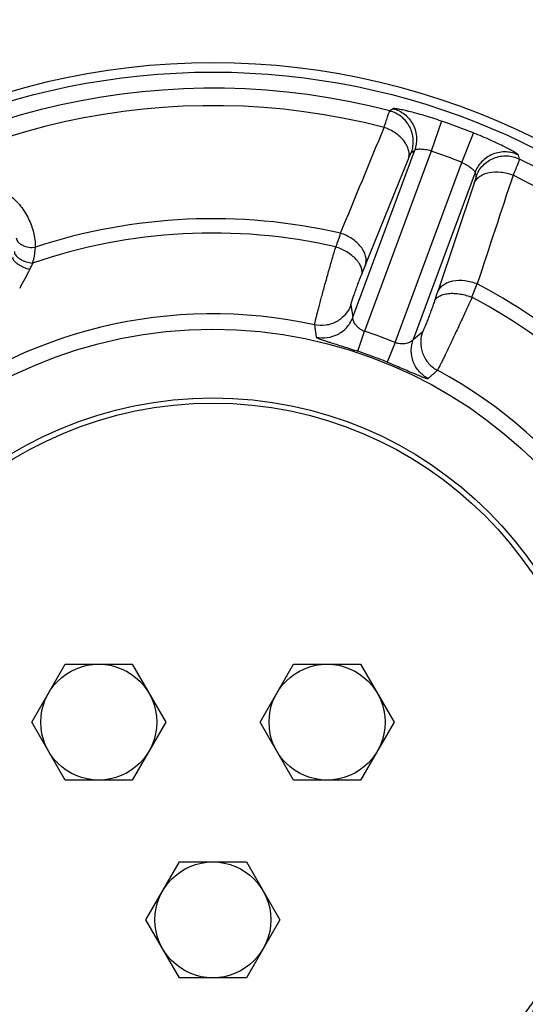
# Model space of a CAD drawing. Extents: x -3086 to 1181, y 8 to 2270.
# Tile 55 of 75: x -760 to -664, y 1119 to 1305. Entities that reach past the tile are written whole.
import ezdxf

# ---------------------------------------------------------------- set-up
doc = ezdxf.new("R2010")
doc.units = 0
doc.header["$LTSCALE"] = 65.395
doc.layers.get('0').update_dxf_attribs({"linetype": 'CONTINUOUS'})

msp = doc.modelspace()

# ---------------------------------------------------------------- linework, layer by layer
at = {"color": 9, "linetype": 'CONTINUOUS'}
for p, q in [((-688.71, 1288.54), (-689.36, 1288.11)), ((-679.54, 1286.18), (-681.48, 1280.51)), ((-675.66, 1278.36), (-673.44, 1283.92)), ((-696.35, 1248.98), (-684.62, 1280.67)), ((-681.48, 1280.51), (-694.14, 1246.32)), ((-685.25, 1280.23), (-684.62, 1280.67)), ((-664.73, 1278.99), (-664.95, 1279.75)), ((-693.96, 1258.92), (-685.81, 1279.01)), ((-688.32, 1244.17), (-675.66, 1278.36)), ((-673.18, 1276.43), (-684.91, 1244.74)), ((-673.18, 1276.43), (-672.98, 1275.68)), ((-673.36, 1274.4), (-680.25, 1253.84)), ((-696.72, 1251.32), (-696.35, 1248.98)), ((-703.62, 1247.55), (-703.31, 1245.22)), ((-695.39, 1242.54), (-694.14, 1246.32)), ((-684.91, 1244.74), (-683.11, 1246.28)), ((-688.32, 1244.17), (-689.83, 1240.48)), ((-682.07, 1237.36), (-680.32, 1238.92))]:
    msp.add_line(p, q, dxfattribs=at)
at = {"color": 6, "linetype": 'CONTINUOUS'}
for p, q in [((-757.25, 1172.2), (-750.9, 1183.2)), ((-750.9, 1183.2), (-738.2, 1183.2)), ((-738.2, 1183.2), (-731.85, 1172.2)), ((-713.95, 1172.2), (-707.6, 1183.2)), ((-707.6, 1183.2), (-694.9, 1183.2)), ((-694.9, 1183.2), (-688.54, 1172.2)), ((-750.9, 1161.2), (-757.25, 1172.2)), ((-731.85, 1172.2), (-738.2, 1161.2)), ((-707.6, 1161.2), (-713.95, 1172.2)), ((-688.54, 1172.2), (-694.9, 1161.2)), ((-738.2, 1161.2), (-750.9, 1161.2)), ((-694.9, 1161.2), (-707.6, 1161.2)), ((-735.6, 1134.7), (-729.25, 1145.7)), ((-729.25, 1145.7), (-716.55, 1145.7)), ((-716.55, 1145.7), (-710.19, 1134.7)), ((-729.25, 1123.7), (-735.6, 1134.7)), ((-710.19, 1134.7), (-716.55, 1123.7)), ((-716.55, 1123.7), (-729.25, 1123.7))]:
    msp.add_line(p, q, dxfattribs=at)
at = {"color": 9, "linetype": 'CONTINUOUS'}
msp.add_circle((-722.9, 1159.7), 135.78, dxfattribs=at)
at = {"color": 7, "linetype": 'CONTINUOUS'}
msp.add_circle((-722.9, 1159.7), 87, dxfattribs=at)
at = {"color": 6, "linetype": 'CONTINUOUS'}
for centre, radius in [((-722.9, 1159.7), 74), ((-722.9, 1159.7), 73), ((-744.55, 1172.2), 11), ((-701.25, 1172.2), 11), ((-722.9, 1134.7), 11)]:
    msp.add_circle(centre, radius, dxfattribs=at)
at = {"color": 7, "linetype": 'CONTINUOUS'}
for radius, start, end in [(162, 33.7529, 146.248), (161, 33.9896, 146.0117), (137.53, 37.0846, 142.8873)]:
    msp.add_arc((-722.9, 1159.7), radius, start, end, dxfattribs=at)
at = {"color": 9, "linetype": 'CONTINUOUS'}
for centre, radius, start, end in [((-722.9, 1159.7), 132.72, 75.3641, 184.0074), ((-722.9, 1159.7), 129.42, 75.4688, 183.9028), ((-722.9, 1159.7), 133.71, 68.2936, 71.078), ((-722.9, 1159.7), 127.71, 68.2936, 71.078), ((-722.9, 1159.7), 132.72, 315.3641, 64.0074), ((-722.9, 1159.7), 129.42, 315.4688, 63.9028), ((-722.9, 1159.7), 107.97, 77.0419, 108.1711), ((-722.9, 1159.7), 105.25, 77.2083, 108.9532), ((-380.51, 1151.59), 337.75, 160.395, 160.859), ((-766.98, 1263.1), 10.63, 331.7814, 338.7326), ((-494.74, 1178.16), 214.97, 157.9341, 158.4474), ((47.36, 826.93), 913.17, 151.82661, 152.08348), ((-969.31, 1369.2), 317.66, 338.4979, 338.9912), ((-722.9, 1159.7), 107.97, 31.2005, 62.3297), ((-871.44, 1317.99), 201.67, 340.9073, 341.4544), ((-722.9, 1159.7), 105.25, 30.4184, 62.1633), ((-722.9, 1159.7), 89.94, 77.6258, 181.7457), ((-722.9, 1159.7), 91.28, 67.7376, 71.634), ((-722.9, 1159.7), 87.28, 67.7376, 71.634), ((-722.9, 1159.7), 89.94, 317.6258, 61.7457), ((-722.9, 1159.7), 89.94, 197.6258, 301.7457), ((-722.9, 1159.7), 132.72, 195.3641, 304.0074), ((-722.9, 1159.7), 129.42, 195.4688, 303.9028)]:
    msp.add_arc(centre, radius, start, end, dxfattribs=at)
for points, knots in [([(-679.54, 1286.18), (-680.09, 1286.37), (-681.19, 1286.73), (-682.81, 1287.23), (-684.32, 1287.66), (-685.5, 1287.96), (-686.35, 1288.17), (-686.9, 1288.29), (-687.39, 1288.39), (-687.81, 1288.47), (-688.15, 1288.52), (-688.41, 1288.55), (-688.58, 1288.56), (-688.67, 1288.56), (-688.7, 1288.55), (-688.71, 1288.54)], [0, 0, 0, 0, 0.185843, 0.365663, 0.533502, 0.683454, 0.749932, 0.809835, 0.862503, 0.907353, 0.943863, 0.971595, 0.990258, 0.996192, 1, 1, 1, 1]), ([(-688.71, 1288.54), (-687.94, 1288.34), (-686.42, 1287.58), (-684.76, 1285.59), (-684.08, 1283.09), (-684.35, 1281.41), (-684.62, 1280.67)], [0, 0, 0, 0, 0.238843, 0.500074, 0.761256, 1, 1, 1, 1]), ([(-690.43, 1284.97), (-690.29, 1285.4), (-690.1, 1286), (-689.85, 1286.74), (-689.71, 1287.18), (-689.58, 1287.54), (-689.49, 1287.81), (-689.42, 1287.99), (-689.38, 1288.08), (-689.36, 1288.11)], [0, 0, 0, 0, 0.402721, 0.569439, 0.710835, 0.825535, 0.912438, 0.970745, 1, 1, 1, 1]), ([(-685.25, 1280.23), (-684.97, 1281), (-684.72, 1282.7), (-685.41, 1285.16), (-687.03, 1287.13), (-688.56, 1287.9), (-689.36, 1288.11)], [0, 0, 0, 0, 0.24987, 0.499902, 0.749998, 1, 1, 1, 1]), ([(-685.81, 1279.01), (-685.73, 1279.27), (-685.63, 1279.83), (-685.74, 1280.7), (-686.08, 1281.58), (-686.84, 1282.75), (-688.27, 1284.03), (-689.67, 1284.72), (-690.42, 1284.98)], [0, 0, 0, 0, 0.098777, 0.203144, 0.316117, 0.438866, 0.709696, 1, 1, 1, 1]), ([(-664.95, 1279.75), (-664.95, 1279.76), (-664.97, 1279.78), (-665.03, 1279.85), (-665.16, 1279.95), (-665.38, 1280.1), (-665.68, 1280.28), (-666.04, 1280.49), (-666.48, 1280.73), (-666.98, 1281), (-667.76, 1281.4), (-668.85, 1281.93), (-670.28, 1282.59), (-671.83, 1283.27), (-672.9, 1283.71), (-673.44, 1283.92)], [0, 0, 0, 0, 0.003809, 0.009746, 0.028407, 0.056132, 0.09264, 0.137499, 0.190179, 0.250082, 0.316564, 0.466518, 0.634339, 0.814149, 1, 1, 1, 1]), ([(-685.81, 1279.01), (-685.74, 1279.17), (-685.64, 1279.41), (-685.52, 1279.7), (-685.44, 1279.87), (-685.38, 1280.01), (-685.33, 1280.12), (-685.29, 1280.18), (-685.26, 1280.22), (-685.25, 1280.23)], [0, 0, 0, 0, 0.399984, 0.56594, 0.706975, 0.82177, 0.909236, 0.968646, 1, 1, 1, 1]), ([(-681.48, 1280.51), (-681.85, 1280.62), (-682.39, 1280.74), (-683.1, 1280.82), (-683.57, 1280.84), (-683.96, 1280.83), (-684.27, 1280.8), (-684.47, 1280.76), (-684.58, 1280.71), (-684.61, 1280.68), (-684.62, 1280.67)], [0, 0, 0, 0, 0.358632, 0.522128, 0.668057, 0.79212, 0.890423, 0.959797, 0.983303, 1, 1, 1, 1]), ([(-664.95, 1279.75), (-665.66, 1280.09), (-667.31, 1280.51), (-669.87, 1280.08), (-672.01, 1278.62), (-672.9, 1277.17), (-673.18, 1276.43)], [0, 0, 0, 0, 0.238848, 0.50008, 0.76126, 1, 1, 1, 1]), ([(-672.98, 1275.68), (-672.69, 1276.46), (-671.78, 1277.91), (-669.65, 1279.32), (-667.14, 1279.77), (-665.48, 1279.35), (-664.73, 1278.99)], [0, 0, 0, 0, 0.24987, 0.499902, 0.749998, 1, 1, 1, 1]), ([(-675.66, 1278.36), (-675.32, 1278.2), (-674.83, 1277.94), (-674.25, 1277.55), (-673.88, 1277.26), (-673.58, 1277), (-673.36, 1276.77), (-673.23, 1276.6), (-673.18, 1276.49), (-673.17, 1276.45), (-673.18, 1276.43)], [0, 0, 0, 0, 0.352026, 0.5153, 0.662704, 0.788879, 0.889108, 0.959495, 0.983237, 1, 1, 1, 1]), ([(-664.73, 1278.99), (-664.74, 1278.96), (-664.77, 1278.87), (-664.83, 1278.68), (-664.94, 1278.42), (-665.07, 1278.07), (-665.25, 1277.63), (-665.55, 1276.91), (-665.79, 1276.33), (-665.97, 1275.92)], [0, 0, 0, 0, 0.029255, 0.087563, 0.174466, 0.289166, 0.430562, 0.59728, 1, 1, 1, 1]), ([(-672.98, 1275.68), (-672.98, 1275.67), (-672.99, 1275.63), (-673, 1275.55), (-673.03, 1275.44), (-673.07, 1275.29), (-673.12, 1275.11), (-673.22, 1274.81), (-673.3, 1274.57), (-673.36, 1274.4)], [0, 0, 0, 0, 0.031355, 0.090767, 0.178233, 0.293027, 0.434063, 0.600018, 1, 1, 1, 1]), ([(-673.35, 1274.4), (-673.25, 1274.65), (-672.95, 1275.13), (-672.3, 1275.72), (-671.47, 1276.17), (-670.13, 1276.57), (-668.22, 1276.61), (-666.71, 1276.22), (-665.97, 1275.92)], [0, 0, 0, 0, 0.098777, 0.203144, 0.316116, 0.438865, 0.709695, 1, 1, 1, 1]), ([(-774.27, 1273.73), (-773.15, 1274.24), (-770.79, 1274.9), (-767.25, 1274.83), (-764.07, 1273.86), (-761.4, 1272.24), (-759.31, 1270.15), (-757.78, 1267.73), (-756.83, 1265.08), (-756.59, 1263.21), (-756.57, 1262.28)], [0, 0, 0, 0, 0.148585, 0.290023, 0.421829, 0.545127, 0.662223, 0.775529, 0.887345, 1, 1, 1, 1]), ([(-693.96, 1258.92), (-693.88, 1259.18), (-693.79, 1259.75), (-693.9, 1260.63), (-694.25, 1261.52), (-695.04, 1262.7), (-696.49, 1263.98), (-697.92, 1264.67), (-698.69, 1264.92)], [0, 0, 0, 0, 0.098472, 0.202663, 0.315636, 0.438535, 0.709792, 1, 1, 1, 1]), ([(-760.19, 1264.06), (-760.18, 1263.93), (-760.11, 1263.66), (-759.89, 1263.27), (-759.52, 1262.91), (-758.85, 1262.49), (-757.83, 1262.21), (-756.98, 1262.22), (-756.57, 1262.28)], [0, 0, 0, 0, 0.08664, 0.185341, 0.299692, 0.429806, 0.718864, 1, 1, 1, 1]), ([(-703.62, 1247.55), (-703.62, 1247.61), (-703.58, 1247.77), (-703.51, 1248.09), (-703.4, 1248.57), (-703.24, 1249.19), (-703.05, 1249.94), (-702.73, 1251.17), (-702.25, 1252.93), (-701.63, 1255.22), (-700.95, 1257.64), (-700.27, 1260.03), (-699.81, 1261.59), (-699.59, 1262.34)], [0, 0, 0, 0, 0.011037, 0.03274, 0.064763, 0.106576, 0.157477, 0.216614, 0.355515, 0.514032, 0.681652, 0.847288, 1, 1, 1, 1]), ([(-694.68, 1257.13), (-694.62, 1257.33), (-694.57, 1257.77), (-694.72, 1258.49), (-695.12, 1259.25), (-695.74, 1260.01), (-696.55, 1260.74), (-697.81, 1261.6), (-698.87, 1262.09), (-699.59, 1262.34)], [0, 0, 0, 0, 0.078473, 0.170264, 0.279968, 0.408307, 0.55168, 0.703319, 1, 1, 1, 1]), ([(-760.52, 1261.45), (-760.53, 1261.35), (-760.52, 1261.12), (-760.34, 1260.76), (-760.02, 1260.4), (-759.55, 1260.06), (-758.98, 1259.75), (-758.16, 1259.43), (-757.51, 1259.29), (-757.08, 1259.24)], [0, 0, 0, 0, 0.068308, 0.154113, 0.263995, 0.398017, 0.54953, 0.707618, 1, 1, 1, 1]), ([(-757.08, 1259.24), (-757, 1259.5), (-756.72, 1260.49), (-756.58, 1261.52), (-756.57, 1262.28)], [0, 0, 0, 0, 0.2647, 1, 1, 1, 1]), ([(-760.87, 1260.36), (-760.92, 1260.18), (-760.8, 1259.92), (-760.6, 1259.67), (-760.36, 1259.42), (-759.98, 1259.12), (-759.44, 1258.79), (-758.65, 1258.4), (-758.03, 1258.18), (-757.62, 1258.07)], [0, 0, 0, 0, 0.129461, 0.178906, 0.23599, 0.371381, 0.527875, 0.692997, 1, 1, 1, 1]), ([(-696.72, 1251.32), (-696.72, 1251.34), (-696.71, 1251.41), (-696.68, 1251.53), (-696.62, 1251.72), (-696.55, 1251.97), (-696.45, 1252.27), (-696.29, 1252.75), (-696.05, 1253.44), (-695.73, 1254.34), (-695.38, 1255.29), (-695.03, 1256.23), (-694.79, 1256.84), (-694.68, 1257.13)], [0, 0, 0, 0, 0.011128, 0.032789, 0.064654, 0.106297, 0.157169, 0.216304, 0.355072, 0.513599, 0.681235, 0.846969, 1, 1, 1, 1]), ([(-680.24, 1253.84), (-680.14, 1254.1), (-679.84, 1254.59), (-679.18, 1255.18), (-678.33, 1255.63), (-676.97, 1256.02), (-675.03, 1256.04), (-673.5, 1255.63), (-672.76, 1255.32)], [0, 0, 0, 0, 0.098472, 0.202664, 0.315637, 0.438536, 0.709794, 1, 1, 1, 1]), ([(-680.87, 1252.02), (-680.79, 1252.21), (-680.54, 1252.58), (-679.95, 1253.02), (-679.16, 1253.34), (-678.19, 1253.52), (-677.1, 1253.54), (-675.58, 1253.37), (-674.46, 1253.05), (-673.75, 1252.77)], [0, 0, 0, 0, 0.078473, 0.170264, 0.279968, 0.408307, 0.55168, 0.703319, 1, 1, 1, 1]), ([(-696.72, 1251.32), (-696.95, 1250.69), (-697.66, 1249.45), (-699.34, 1248.06), (-701.45, 1247.34), (-702.93, 1247.4), (-703.62, 1247.55)], [0, 0, 0, 0, 0.23533, 0.491011, 0.75165, 1, 1, 1, 1]), ([(-680.87, 1252.02), (-680.97, 1251.72), (-681.19, 1251.11), (-681.53, 1250.17), (-681.88, 1249.22), (-682.23, 1248.32), (-682.5, 1247.64), (-682.69, 1247.17), (-682.81, 1246.88), (-682.91, 1246.65), (-683, 1246.47), (-683.06, 1246.35), (-683.09, 1246.29), (-683.11, 1246.28)], [0, 0, 0, 0, 0.153034, 0.318771, 0.486407, 0.644933, 0.7837, 0.842834, 0.893706, 0.935348, 0.967212, 0.988872, 1, 1, 1, 1]), ([(-673.75, 1252.77), (-674.07, 1252.06), (-674.74, 1250.58), (-675.78, 1248.32), (-676.84, 1246.04), (-677.86, 1243.9), (-678.65, 1242.25), (-679.2, 1241.11), (-679.54, 1240.41), (-679.83, 1239.84), (-680.05, 1239.41), (-680.21, 1239.12), (-680.29, 1238.97), (-680.32, 1238.92)], [0, 0, 0, 0, 0.152713, 0.318351, 0.485971, 0.644488, 0.783388, 0.842525, 0.893426, 0.935238, 0.967261, 0.988963, 1, 1, 1, 1]), ([(-703.31, 1245.22), (-702.63, 1245.07), (-701.15, 1245), (-699.04, 1245.68), (-697.32, 1247.08), (-696.59, 1248.34), (-696.35, 1248.98)], [0, 0, 0, 0, 0.244454, 0.503836, 0.76109, 1, 1, 1, 1]), ([(-694.14, 1246.32), (-694.35, 1246.38), (-694.74, 1246.57), (-695.24, 1246.94), (-695.65, 1247.34), (-695.96, 1247.74), (-696.18, 1248.13), (-696.3, 1248.48), (-696.35, 1248.74), (-696.36, 1248.89), (-696.36, 1248.95), (-696.35, 1248.98)], [0, 0, 0, 0, 0.179794, 0.351274, 0.508227, 0.64746, 0.768282, 0.870574, 0.951371, 0.98074, 1, 1, 1, 1]), ([(-683.11, 1246.28), (-683.34, 1245.65), (-683.6, 1244.25), (-683.24, 1242.09), (-682.1, 1240.18), (-680.94, 1239.26), (-680.32, 1238.92)], [0, 0, 0, 0, 0.23533, 0.491011, 0.75165, 1, 1, 1, 1]), ([(-703.31, 1245.22), (-703.31, 1245.21), (-703.29, 1245.19), (-703.23, 1245.13), (-703.08, 1245.06), (-702.86, 1244.96), (-702.55, 1244.85), (-702.18, 1244.71), (-701.75, 1244.57), (-701.26, 1244.41), (-700.52, 1244.17), (-699.5, 1243.85), (-698.19, 1243.44), (-696.81, 1243), (-695.87, 1242.69), (-695.39, 1242.54)], [0, 0, 0, 0, 0.003952, 0.010236, 0.030467, 0.060501, 0.099491, 0.146642, 0.201245, 0.262637, 0.330151, 0.480709, 0.646763, 0.821763, 1, 1, 1, 1]), ([(-684.91, 1244.74), (-684.92, 1244.72), (-684.96, 1244.67), (-685.07, 1244.56), (-685.27, 1244.4), (-685.59, 1244.21), (-686.01, 1244.06), (-686.51, 1243.95), (-687.08, 1243.91), (-687.7, 1243.96), (-688.12, 1244.08), (-688.32, 1244.17)], [0, 0, 0, 0, 0.01926, 0.048629, 0.129426, 0.231719, 0.35254, 0.491774, 0.648726, 0.820206, 1, 1, 1, 1]), ([(-682.07, 1237.36), (-682.69, 1237.69), (-683.86, 1238.59), (-685.02, 1240.49), (-685.41, 1242.67), (-685.14, 1244.1), (-684.91, 1244.74)], [0, 0, 0, 0, 0.244454, 0.503836, 0.76109, 1, 1, 1, 1]), ([(-689.83, 1240.48), (-689.37, 1240.29), (-688.46, 1239.91), (-687.12, 1239.34), (-685.86, 1238.8), (-684.87, 1238.38), (-684.15, 1238.07), (-683.68, 1237.88), (-683.26, 1237.71), (-682.89, 1237.57), (-682.59, 1237.46), (-682.35, 1237.38), (-682.19, 1237.35), (-682.11, 1237.34), (-682.08, 1237.35), (-682.07, 1237.36)], [0, 0, 0, 0, 0.178238, 0.353237, 0.519291, 0.669849, 0.737364, 0.798755, 0.853358, 0.900509, 0.939499, 0.969533, 0.989764, 0.996048, 1, 1, 1, 1])]:
    msp.add_open_spline(points, degree=3, knots=knots, dxfattribs=at)
for points in [[(-698.69, 1264.92), (-695.93, 1271.6), (-693.17, 1278.29), (-690.42, 1284.98)], [(-665.97, 1275.92), (-668.24, 1269.06), (-670.5, 1262.19), (-672.76, 1255.32)]]:
    msp.add_open_spline(points, degree=3, dxfattribs=at)

doc.saveas('drawing.dxf')
